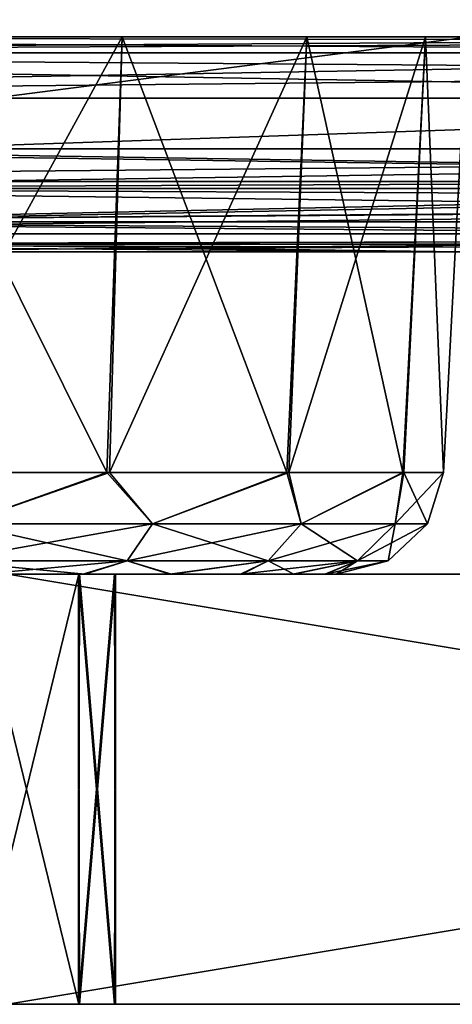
# Model space of a CAD drawing. Header units: millimetres. Extents: x -168 to 168, y -6 to 84.
# Tile 217 of 256: x 114.05 to 116.07, y -5.5 to -0.92. Entities that reach past the tile are written whole.
import ezdxf

# ---------------------------------------------------------------- set-up
doc = ezdxf.new("R2010")
doc.units = ezdxf.units.MM
doc.header["$LTSCALE"] = 65.185185
for name, color, linetype in [('1', 7, 'CONTINUOUS'), ('147', 7, 'CONTINUOUS'), ('148', 7, 'CONTINUOUS'), ('149', 7, 'CONTINUOUS'), ('150', 7, 'CONTINUOUS'), ('151', 7, 'CONTINUOUS'), ('152', 7, 'CONTINUOUS'), ('153', 7, 'CONTINUOUS'), ('154', 7, 'CONTINUOUS'), ('155', 7, 'CONTINUOUS'), ('156', 7, 'CONTINUOUS'), ('2', 7, 'CONTINUOUS'), ('21', 7, 'CONTINUOUS'), ('242', 7, 'CONTINUOUS'), ('249', 7, 'CONTINUOUS'), ('251', 7, 'CONTINUOUS'), ('256', 7, 'CONTINUOUS'), ('258', 7, 'CONTINUOUS'), ('260', 7, 'CONTINUOUS'), ('28', 7, 'CONTINUOUS'), ('29', 7, 'CONTINUOUS'), ('37', 7, 'CONTINUOUS'), ('68', 7, 'CONTINUOUS'), ('76', 7, 'CONTINUOUS'), ('77', 7, 'CONTINUOUS'), ('82', 7, 'CONTINUOUS')]:
    doc.layers.add(name, color=color, linetype=linetype)

msp = doc.modelspace()

# ---------------------------------------------------------------- linework, layer by layer
at = {"layer": '1', "linetype": 'CONTINUOUS'}
for points in [[(103.7254, -2, 47.7407), (112.7783, -2, 47.8145), (116.1055, -2, 49.334), (103.7254, -2, 47.7407)], [(116.1055, -2, 49.334), (111.5322, -2, 49.334), (103.7254, -2, 47.7407), (116.1055, -2, 49.334)], [(116.1055, -2, -47.8432), (103.7254, -2, -49.334), (111.3101, -2, -49.334), (116.1055, -2, -47.8432)], [(103.7254, -2, -49.334), (116.1055, -2, -47.8432), (112.7783, -2, -47.8145), (103.7254, -2, -49.334)], [(116.1055, -2, -49.334), (116.1055, -2, -47.8432), (111.3101, -2, -49.334), (116.1055, -2, -49.334)], [(116.1055, -2, 47.8432), (116.1055, -2, 49.334), (112.7783, -2, 47.8145), (116.1055, -2, 47.8432)]]:
    msp.add_3dface(points, dxfattribs=at)
at = {"layer": '147', "linetype": 'CONTINUOUS'}
for points in [[(108.9745, -3.5, 37.5066), (108.9745, -3.5, 37.5), (115.4757, -3.5, 38.069), (108.9745, -3.5, 37.5066)], [(115.4757, -3.5, 38.069), (108.9745, -3.5, 37.5), (115.5255, -3.5, 37.5), (115.4757, -3.5, 38.069)], [(108.9745, -3.5, 37.5132), (108.9745, -3.5, 37.5066), (115.4757, -3.5, 38.069), (108.9745, -3.5, 37.5132)], [(109.0265, -3.5, 38.0813), (108.9745, -3.5, 37.5132), (115.4757, -3.5, 38.069), (109.0265, -3.5, 38.0813)], [(108.9745, -3.5, 37.5), (109.0243, -3.5, 36.931), (115.5255, -3.5, 37.5), (108.9745, -3.5, 37.5)], [(115.5255, -3.5, 37.5), (109.0243, -3.5, 36.931), (115.5255, -3.5, 37.4934), (115.5255, -3.5, 37.5)], [(109.0243, -3.5, 36.931), (115.5255, -3.5, 37.4868), (115.5255, -3.5, 37.4934), (109.0243, -3.5, 36.931)], [(115.4735, -3.5, 36.9187), (115.5255, -3.5, 37.4868), (109.0243, -3.5, 36.931), (115.4735, -3.5, 36.9187)], [(109.1717, -3.5, 36.3804), (115.4735, -3.5, 36.9187), (109.0243, -3.5, 36.931), (109.1717, -3.5, 36.3804)], [(109.1761, -3.5, 38.6313), (109.0265, -3.5, 38.0813), (115.3283, -3.5, 38.6196), (109.1761, -3.5, 38.6313)], [(115.3283, -3.5, 38.6196), (109.0265, -3.5, 38.0813), (115.4757, -3.5, 38.069), (115.3283, -3.5, 38.6196)], [(115.3239, -3.5, 36.3687), (115.4735, -3.5, 36.9187), (109.1717, -3.5, 36.3804), (115.3239, -3.5, 36.3687)], [(109.4127, -3.5, 35.8633), (115.3239, -3.5, 36.3687), (109.1717, -3.5, 36.3804), (109.4127, -3.5, 35.8633)], [(109.4191, -3.5, 39.1477), (109.1761, -3.5, 38.6313), (115.0873, -3.5, 39.1367), (109.4191, -3.5, 39.1477)], [(115.0873, -3.5, 39.1367), (109.1761, -3.5, 38.6313), (115.3283, -3.5, 38.6196), (115.0873, -3.5, 39.1367)], [(115.0809, -3.5, 35.8523), (115.3239, -3.5, 36.3687), (109.4127, -3.5, 35.8633), (115.0809, -3.5, 35.8523)], [(109.7398, -3.5, 35.3957), (115.0809, -3.5, 35.8523), (109.4127, -3.5, 35.8633), (109.7398, -3.5, 35.3957)], [(114.7602, -3.5, 39.6043), (109.4191, -3.5, 39.1477), (115.0873, -3.5, 39.1367), (114.7602, -3.5, 39.6043)], [(109.7479, -3.5, 39.6139), (109.4191, -3.5, 39.1477), (114.7602, -3.5, 39.6043), (109.7479, -3.5, 39.6139)], [(110.1428, -3.5, 34.9923), (114.7521, -3.5, 35.3861), (109.7398, -3.5, 35.3957), (110.1428, -3.5, 34.9923)], [(114.7521, -3.5, 35.3861), (115.0809, -3.5, 35.8523), (109.7398, -3.5, 35.3957), (114.7521, -3.5, 35.3861)], [(114.3572, -3.5, 40.0077), (109.7479, -3.5, 39.6139), (114.7602, -3.5, 39.6043), (114.3572, -3.5, 40.0077)], [(110.1522, -3.5, 40.0156), (109.7479, -3.5, 39.6139), (114.3572, -3.5, 40.0077), (110.1522, -3.5, 40.0156)], [(114.3478, -3.5, 34.9844), (114.7521, -3.5, 35.3861), (110.1428, -3.5, 34.9923), (114.3478, -3.5, 34.9844)], [(110.6093, -3.5, 34.665), (114.3478, -3.5, 34.9844), (110.1428, -3.5, 34.9923), (110.6093, -3.5, 34.665)], [(113.8907, -3.5, 40.335), (110.1522, -3.5, 40.0156), (114.3572, -3.5, 40.0077), (113.8907, -3.5, 40.335)], [(113.8797, -3.5, 34.6587), (114.3478, -3.5, 34.9844), (110.6093, -3.5, 34.665), (113.8797, -3.5, 34.6587)]]:
    msp.add_3dface(points, dxfattribs=at)
at = {"layer": '148', "linetype": 'CONTINUOUS'}
for points in [[(114.4602, -3.0262, 34.4398), (113.7868, -3.265, 34.1348), (113.4078, -3.0262, 33.9071), (114.4602, -3.0262, 34.4398)], [(114.6727, -3.265, 34.7041), (113.7868, -3.265, 34.1348), (114.4602, -3.0262, 34.4398), (114.6727, -3.265, 34.7041)], [(115.2967, -3.0262, 35.2714), (114.6727, -3.265, 34.7041), (114.4602, -3.0262, 34.4398), (115.2967, -3.0262, 35.2714)], [(115.3623, -3.265, 35.4999), (114.6727, -3.265, 34.7041), (115.2967, -3.0262, 35.2714), (115.3623, -3.265, 35.4999)], [(115.8358, -3.0262, 36.3205), (115.3623, -3.265, 35.4999), (115.2967, -3.0262, 35.2714), (115.8358, -3.0262, 36.3205)], [(115.7997, -3.265, 36.4577), (115.3623, -3.265, 35.4999), (115.8358, -3.0262, 36.3205), (115.7997, -3.265, 36.4577)], [(115.9495, -3.265, 37.5), (115.7997, -3.265, 36.4577), (116.0248, -3.0262, 37.5), (115.9495, -3.265, 37.5)], [(116.0248, -3.0262, 37.5), (115.7997, -3.265, 36.4577), (116.0248, -3.0262, 37.4924), (116.0248, -3.0262, 37.5)], [(116.0248, -3.0262, 37.4924), (115.7997, -3.265, 36.4577), (116.0248, -3.0262, 37.4848), (116.0248, -3.0262, 37.4924)], [(116.0248, -3.0262, 37.4848), (115.7997, -3.265, 36.4577), (115.8358, -3.0262, 36.3205), (116.0248, -3.0262, 37.4848)], [(114.5536, -3.4374, 34.8415), (113.7113, -3.4374, 34.3002), (114.6727, -3.265, 34.7041), (114.5536, -3.4374, 34.8415)], [(114.6727, -3.265, 34.7041), (113.7113, -3.4374, 34.3002), (113.7868, -3.265, 34.1348), (114.6727, -3.265, 34.7041)], [(115.2093, -3.4374, 35.5982), (114.5536, -3.4374, 34.8415), (115.3623, -3.265, 35.4999), (115.2093, -3.4374, 35.5982)], [(115.3623, -3.265, 35.4999), (114.5536, -3.4374, 34.8415), (114.6727, -3.265, 34.7041), (115.3623, -3.265, 35.4999)], [(115.6252, -3.4374, 36.5089), (115.2093, -3.4374, 35.5982), (115.7997, -3.265, 36.4577), (115.6252, -3.4374, 36.5089)], [(115.7997, -3.265, 36.4577), (115.2093, -3.4374, 35.5982), (115.3623, -3.265, 35.4999), (115.7997, -3.265, 36.4577)], [(115.7677, -3.4374, 37.5), (115.6252, -3.4374, 36.5089), (115.9495, -3.265, 37.5), (115.7677, -3.4374, 37.5)], [(115.9495, -3.265, 37.5), (115.6252, -3.4374, 36.5089), (115.7997, -3.265, 36.4577), (115.9495, -3.265, 37.5)], [(114.5536, -3.4374, 34.8415), (113.8797, -3.5, 34.6587), (113.7113, -3.4374, 34.3002), (114.5536, -3.4374, 34.8415)], [(114.3478, -3.5, 34.9844), (113.8797, -3.5, 34.6587), (114.5536, -3.4374, 34.8415), (114.3478, -3.5, 34.9844)], [(114.7521, -3.5, 35.3861), (114.3478, -3.5, 34.9844), (114.5536, -3.4374, 34.8415), (114.7521, -3.5, 35.3861)], [(115.2093, -3.4374, 35.5982), (114.7521, -3.5, 35.3861), (114.5536, -3.4374, 34.8415), (115.2093, -3.4374, 35.5982)], [(115.0809, -3.5, 35.8523), (114.7521, -3.5, 35.3861), (115.2093, -3.4374, 35.5982), (115.0809, -3.5, 35.8523)], [(115.6252, -3.4374, 36.5089), (115.0809, -3.5, 35.8523), (115.2093, -3.4374, 35.5982), (115.6252, -3.4374, 36.5089)], [(115.3239, -3.5, 36.3687), (115.0809, -3.5, 35.8523), (115.6252, -3.4374, 36.5089), (115.3239, -3.5, 36.3687)], [(115.4735, -3.5, 36.9187), (115.3239, -3.5, 36.3687), (115.6252, -3.4374, 36.5089), (115.4735, -3.5, 36.9187)], [(115.7677, -3.4374, 37.5), (115.4735, -3.5, 36.9187), (115.6252, -3.4374, 36.5089), (115.7677, -3.4374, 37.5)], [(115.5255, -3.5, 37.4868), (115.4735, -3.5, 36.9187), (115.7677, -3.4374, 37.5), (115.5255, -3.5, 37.4868)], [(115.5255, -3.5, 37.5), (115.5255, -3.5, 37.4934), (115.7677, -3.4374, 37.5), (115.5255, -3.5, 37.5)], [(115.5255, -3.5, 37.4934), (115.5255, -3.5, 37.4868), (115.7677, -3.4374, 37.5), (115.5255, -3.5, 37.4934)]]:
    msp.add_3dface(points, dxfattribs=at)
at = {"layer": '149', "linetype": 'CONTINUOUS'}
for points in [[(113.4223, -3.0262, 41.0882), (113.7868, -3.265, 40.8652), (114.4725, -3.0262, 40.5512), (113.4223, -3.0262, 41.0882)], [(113.7868, -3.265, 40.8652), (114.6727, -3.265, 40.2959), (114.4725, -3.0262, 40.5512), (113.7868, -3.265, 40.8652)], [(114.4725, -3.0262, 40.5512), (114.6727, -3.265, 40.2959), (115.3057, -3.0262, 39.7163), (114.4725, -3.0262, 40.5512)], [(114.6727, -3.265, 40.2959), (115.3623, -3.265, 39.5001), (115.3057, -3.0262, 39.7163), (114.6727, -3.265, 40.2959)], [(115.3057, -3.0262, 39.7163), (115.3623, -3.265, 39.5001), (115.8405, -3.0262, 38.665), (115.3057, -3.0262, 39.7163)], [(115.3623, -3.265, 39.5001), (115.7997, -3.265, 38.5423), (115.8405, -3.0262, 38.665), (115.3623, -3.265, 39.5001)], [(115.7997, -3.265, 38.5423), (115.9495, -3.265, 37.5), (115.8405, -3.0262, 38.665), (115.7997, -3.265, 38.5423)], [(115.9495, -3.265, 37.5), (116.0248, -3.0262, 37.5), (115.8405, -3.0262, 38.665), (115.9495, -3.265, 37.5)], [(113.7113, -3.4374, 40.6998), (114.5536, -3.4374, 40.1585), (113.7868, -3.265, 40.8652), (113.7113, -3.4374, 40.6998)], [(113.7868, -3.265, 40.8652), (114.5536, -3.4374, 40.1585), (114.6727, -3.265, 40.2959), (113.7868, -3.265, 40.8652)], [(114.5536, -3.4374, 40.1585), (115.2093, -3.4374, 39.4018), (114.6727, -3.265, 40.2959), (114.5536, -3.4374, 40.1585)], [(114.6727, -3.265, 40.2959), (115.2093, -3.4374, 39.4018), (115.3623, -3.265, 39.5001), (114.6727, -3.265, 40.2959)], [(115.2093, -3.4374, 39.4018), (115.6252, -3.4374, 38.4911), (115.3623, -3.265, 39.5001), (115.2093, -3.4374, 39.4018)], [(115.3623, -3.265, 39.5001), (115.6252, -3.4374, 38.4911), (115.7997, -3.265, 38.5423), (115.3623, -3.265, 39.5001)], [(115.6252, -3.4374, 38.4911), (115.7677, -3.4374, 37.5), (115.7997, -3.265, 38.5423), (115.6252, -3.4374, 38.4911)], [(115.7677, -3.4374, 37.5), (115.9495, -3.265, 37.5), (115.7997, -3.265, 38.5423), (115.7677, -3.4374, 37.5)], [(113.8907, -3.5, 40.335), (114.3572, -3.5, 40.0077), (113.7113, -3.4374, 40.6998), (113.8907, -3.5, 40.335)], [(113.7113, -3.4374, 40.6998), (114.3572, -3.5, 40.0077), (114.5536, -3.4374, 40.1585), (113.7113, -3.4374, 40.6998)], [(114.3572, -3.5, 40.0077), (114.7602, -3.5, 39.6043), (114.5536, -3.4374, 40.1585), (114.3572, -3.5, 40.0077)], [(114.5536, -3.4374, 40.1585), (114.7602, -3.5, 39.6043), (115.2093, -3.4374, 39.4018), (114.5536, -3.4374, 40.1585)], [(114.7602, -3.5, 39.6043), (115.0873, -3.5, 39.1367), (115.2093, -3.4374, 39.4018), (114.7602, -3.5, 39.6043)], [(115.0873, -3.5, 39.1367), (115.3283, -3.5, 38.6196), (115.2093, -3.4374, 39.4018), (115.0873, -3.5, 39.1367)], [(115.2093, -3.4374, 39.4018), (115.3283, -3.5, 38.6196), (115.6252, -3.4374, 38.4911), (115.2093, -3.4374, 39.4018)], [(115.3283, -3.5, 38.6196), (115.4757, -3.5, 38.069), (115.6252, -3.4374, 38.4911), (115.3283, -3.5, 38.6196)], [(115.4757, -3.5, 38.069), (115.5255, -3.5, 37.5), (115.6252, -3.4374, 38.4911), (115.4757, -3.5, 38.069)], [(115.5255, -3.5, 37.5), (115.7677, -3.4374, 37.5), (115.6252, -3.4374, 38.4911), (115.5255, -3.5, 37.5)]]:
    msp.add_3dface(points, dxfattribs=at)
at = {"layer": '150', "linetype": 'CONTINUOUS'}
for points in [[(113.4223, -3.0262, 41.0882), (114.4725, -3.0262, 40.5512), (114.5312, -1, 40.6398), (113.4223, -3.0262, 41.0882)], [(113.4493, -1, 41.1911), (113.4223, -3.0262, 41.0882), (114.5312, -1, 40.6398), (113.4493, -1, 41.1911)], [(114.4725, -3.0262, 40.5512), (115.3057, -3.0262, 39.7163), (115.3898, -1, 39.7812), (114.4725, -3.0262, 40.5512)], [(114.5312, -1, 40.6398), (114.4725, -3.0262, 40.5512), (115.3898, -1, 39.7812), (114.5312, -1, 40.6398)], [(115.3057, -3.0262, 39.7163), (115.8405, -3.0262, 38.665), (115.9411, -1, 38.6993), (115.3057, -3.0262, 39.7163)], [(115.3898, -1, 39.7812), (115.3057, -3.0262, 39.7163), (115.9411, -1, 38.6993), (115.3898, -1, 39.7812)], [(115.8405, -3.0262, 38.665), (116.0248, -3.0262, 37.5), (115.9411, -1, 38.6993), (115.8405, -3.0262, 38.665)], [(115.9411, -1, 38.6993), (116.0248, -3.0262, 37.5), (116.131, -1, 37.5), (115.9411, -1, 38.6993)]]:
    msp.add_3dface(points, dxfattribs=at)
at = {"layer": '151', "linetype": 'CONTINUOUS'}
for points in [[(114.4602, -3.0262, 34.4398), (113.4078, -3.0262, 33.9071), (113.4493, -1, 33.8089), (114.4602, -3.0262, 34.4398)], [(114.5312, -1, 34.3602), (114.4602, -3.0262, 34.4398), (113.4493, -1, 33.8089), (114.5312, -1, 34.3602)], [(115.2967, -3.0262, 35.2714), (114.4602, -3.0262, 34.4398), (114.5312, -1, 34.3602), (115.2967, -3.0262, 35.2714)], [(115.3898, -1, 35.2188), (115.2967, -3.0262, 35.2714), (114.5312, -1, 34.3602), (115.3898, -1, 35.2188)], [(115.8358, -3.0262, 36.3205), (115.2967, -3.0262, 35.2714), (115.3898, -1, 35.2188), (115.8358, -3.0262, 36.3205)], [(115.9411, -1, 36.3007), (115.8358, -3.0262, 36.3205), (115.3898, -1, 35.2188), (115.9411, -1, 36.3007)], [(116.0248, -3.0262, 37.4848), (115.8358, -3.0262, 36.3205), (115.9411, -1, 36.3007), (116.0248, -3.0262, 37.4848)], [(116.131, -1, 37.5), (116.0248, -3.0262, 37.4848), (115.9411, -1, 36.3007), (116.131, -1, 37.5)], [(116.0248, -3.0262, 37.4924), (116.0248, -3.0262, 37.4848), (116.131, -1, 37.5), (116.0248, -3.0262, 37.4924)], [(116.0248, -3.0262, 37.5), (116.0248, -3.0262, 37.4924), (116.131, -1, 37.5), (116.0248, -3.0262, 37.5)]]:
    msp.add_3dface(points, dxfattribs=at)
at = {"layer": '152', "linetype": 'CONTINUOUS'}
for points in [[(109.0243, -3.5, -38.069), (115.5255, -3.5, -37.5), (108.9745, -3.5, -37.5), (109.0243, -3.5, -38.069)], [(108.9745, -3.5, -37.5), (115.4757, -3.5, -36.931), (108.9745, -3.5, -37.4934), (108.9745, -3.5, -37.5)], [(115.5255, -3.5, -37.5), (115.4757, -3.5, -36.931), (108.9745, -3.5, -37.5), (115.5255, -3.5, -37.5)], [(115.4757, -3.5, -36.931), (108.9745, -3.5, -37.4868), (108.9745, -3.5, -37.4934), (115.4757, -3.5, -36.931)], [(109.0265, -3.5, -36.9187), (108.9745, -3.5, -37.4868), (115.4757, -3.5, -36.931), (109.0265, -3.5, -36.9187)], [(115.5255, -3.5, -37.5066), (115.5255, -3.5, -37.5), (109.0243, -3.5, -38.069), (115.5255, -3.5, -37.5066)], [(115.5255, -3.5, -37.5132), (115.5255, -3.5, -37.5066), (109.0243, -3.5, -38.069), (115.5255, -3.5, -37.5132)], [(115.4735, -3.5, -38.0813), (115.5255, -3.5, -37.5132), (109.0243, -3.5, -38.069), (115.4735, -3.5, -38.0813)], [(109.1717, -3.5, -38.6196), (115.4735, -3.5, -38.0813), (109.0243, -3.5, -38.069), (109.1717, -3.5, -38.6196)], [(109.1761, -3.5, -36.3687), (109.0265, -3.5, -36.9187), (115.3283, -3.5, -36.3804), (109.1761, -3.5, -36.3687)], [(115.3283, -3.5, -36.3804), (109.0265, -3.5, -36.9187), (115.4757, -3.5, -36.931), (115.3283, -3.5, -36.3804)], [(115.3239, -3.5, -38.6313), (115.4735, -3.5, -38.0813), (109.1717, -3.5, -38.6196), (115.3239, -3.5, -38.6313)], [(109.4127, -3.5, -39.1367), (115.3239, -3.5, -38.6313), (109.1717, -3.5, -38.6196), (109.4127, -3.5, -39.1367)], [(115.0873, -3.5, -35.8633), (109.1761, -3.5, -36.3687), (115.3283, -3.5, -36.3804), (115.0873, -3.5, -35.8633)], [(109.4191, -3.5, -35.8523), (109.1761, -3.5, -36.3687), (115.0873, -3.5, -35.8633), (109.4191, -3.5, -35.8523)], [(115.0809, -3.5, -39.1477), (115.3239, -3.5, -38.6313), (109.4127, -3.5, -39.1367), (115.0809, -3.5, -39.1477)], [(109.7398, -3.5, -39.6043), (115.0809, -3.5, -39.1477), (109.4127, -3.5, -39.1367), (109.7398, -3.5, -39.6043)], [(109.7479, -3.5, -35.3861), (109.4191, -3.5, -35.8523), (114.7602, -3.5, -35.3957), (109.7479, -3.5, -35.3861)], [(114.7602, -3.5, -35.3957), (109.4191, -3.5, -35.8523), (115.0873, -3.5, -35.8633), (114.7602, -3.5, -35.3957)], [(110.1428, -3.5, -40.0077), (114.7521, -3.5, -39.6139), (109.7398, -3.5, -39.6043), (110.1428, -3.5, -40.0077)], [(114.7521, -3.5, -39.6139), (115.0809, -3.5, -39.1477), (109.7398, -3.5, -39.6043), (114.7521, -3.5, -39.6139)], [(114.3572, -3.5, -34.9923), (109.7479, -3.5, -35.3861), (114.7602, -3.5, -35.3957), (114.3572, -3.5, -34.9923)], [(110.1522, -3.5, -34.9844), (109.7479, -3.5, -35.3861), (114.3572, -3.5, -34.9923), (110.1522, -3.5, -34.9844)], [(110.6093, -3.5, -40.335), (114.3478, -3.5, -40.0156), (110.1428, -3.5, -40.0077), (110.6093, -3.5, -40.335)], [(114.3478, -3.5, -40.0156), (114.7521, -3.5, -39.6139), (110.1428, -3.5, -40.0077), (114.3478, -3.5, -40.0156)], [(113.8907, -3.5, -34.665), (110.1522, -3.5, -34.9844), (114.3572, -3.5, -34.9923), (113.8907, -3.5, -34.665)], [(113.8797, -3.5, -40.3413), (114.3478, -3.5, -40.0156), (110.6093, -3.5, -40.335), (113.8797, -3.5, -40.3413)]]:
    msp.add_3dface(points, dxfattribs=at)
at = {"layer": '153', "linetype": 'CONTINUOUS'}
for points in [[(113.4223, -3.0262, -33.9118), (113.7868, -3.265, -34.1348), (114.4725, -3.0262, -34.4488), (113.4223, -3.0262, -33.9118)], [(113.7868, -3.265, -34.1348), (114.6727, -3.265, -34.7041), (114.4725, -3.0262, -34.4488), (113.7868, -3.265, -34.1348)], [(114.4725, -3.0262, -34.4488), (114.6727, -3.265, -34.7041), (115.3057, -3.0262, -35.2837), (114.4725, -3.0262, -34.4488)], [(114.6727, -3.265, -34.7041), (115.3623, -3.265, -35.4999), (115.3057, -3.0262, -35.2837), (114.6727, -3.265, -34.7041)], [(115.3057, -3.0262, -35.2837), (115.3623, -3.265, -35.4999), (115.8405, -3.0262, -36.335), (115.3057, -3.0262, -35.2837)], [(115.3623, -3.265, -35.4999), (115.7997, -3.265, -36.4577), (115.8405, -3.0262, -36.335), (115.3623, -3.265, -35.4999)], [(115.7997, -3.265, -36.4577), (115.9495, -3.265, -37.5), (115.8405, -3.0262, -36.335), (115.7997, -3.265, -36.4577)], [(115.8405, -3.0262, -36.335), (115.9495, -3.265, -37.5), (116.0248, -3.0262, -37.5), (115.8405, -3.0262, -36.335)], [(113.7113, -3.4374, -34.3002), (114.5536, -3.4374, -34.8415), (113.7868, -3.265, -34.1348), (113.7113, -3.4374, -34.3002)], [(113.7868, -3.265, -34.1348), (114.5536, -3.4374, -34.8415), (114.6727, -3.265, -34.7041), (113.7868, -3.265, -34.1348)], [(114.5536, -3.4374, -34.8415), (115.2093, -3.4374, -35.5982), (114.6727, -3.265, -34.7041), (114.5536, -3.4374, -34.8415)], [(114.6727, -3.265, -34.7041), (115.2093, -3.4374, -35.5982), (115.3623, -3.265, -35.4999), (114.6727, -3.265, -34.7041)], [(115.2093, -3.4374, -35.5982), (115.6252, -3.4374, -36.5089), (115.3623, -3.265, -35.4999), (115.2093, -3.4374, -35.5982)], [(115.3623, -3.265, -35.4999), (115.6252, -3.4374, -36.5089), (115.7997, -3.265, -36.4577), (115.3623, -3.265, -35.4999)], [(115.6252, -3.4374, -36.5089), (115.7677, -3.4374, -37.5), (115.7997, -3.265, -36.4577), (115.6252, -3.4374, -36.5089)], [(115.7997, -3.265, -36.4577), (115.7677, -3.4374, -37.5), (115.9495, -3.265, -37.5), (115.7997, -3.265, -36.4577)], [(113.8907, -3.5, -34.665), (114.3572, -3.5, -34.9923), (113.7113, -3.4374, -34.3002), (113.8907, -3.5, -34.665)], [(113.7113, -3.4374, -34.3002), (114.3572, -3.5, -34.9923), (114.5536, -3.4374, -34.8415), (113.7113, -3.4374, -34.3002)], [(114.3572, -3.5, -34.9923), (114.7602, -3.5, -35.3957), (114.5536, -3.4374, -34.8415), (114.3572, -3.5, -34.9923)], [(114.5536, -3.4374, -34.8415), (114.7602, -3.5, -35.3957), (115.2093, -3.4374, -35.5982), (114.5536, -3.4374, -34.8415)], [(114.7602, -3.5, -35.3957), (115.0873, -3.5, -35.8633), (115.2093, -3.4374, -35.5982), (114.7602, -3.5, -35.3957)], [(115.0873, -3.5, -35.8633), (115.3283, -3.5, -36.3804), (115.2093, -3.4374, -35.5982), (115.0873, -3.5, -35.8633)], [(115.2093, -3.4374, -35.5982), (115.3283, -3.5, -36.3804), (115.6252, -3.4374, -36.5089), (115.2093, -3.4374, -35.5982)], [(115.3283, -3.5, -36.3804), (115.4757, -3.5, -36.931), (115.6252, -3.4374, -36.5089), (115.3283, -3.5, -36.3804)], [(115.4757, -3.5, -36.931), (115.5255, -3.5, -37.5), (115.6252, -3.4374, -36.5089), (115.4757, -3.5, -36.931)], [(115.6252, -3.4374, -36.5089), (115.5255, -3.5, -37.5), (115.7677, -3.4374, -37.5), (115.6252, -3.4374, -36.5089)]]:
    msp.add_3dface(points, dxfattribs=at)
at = {"layer": '154', "linetype": 'CONTINUOUS'}
for points in [[(114.4602, -3.0262, -40.5602), (113.7868, -3.265, -40.8652), (113.4078, -3.0262, -41.0929), (114.4602, -3.0262, -40.5602)], [(114.6727, -3.265, -40.2959), (113.7868, -3.265, -40.8652), (114.4602, -3.0262, -40.5602), (114.6727, -3.265, -40.2959)], [(115.2967, -3.0262, -39.7286), (114.6727, -3.265, -40.2959), (114.4602, -3.0262, -40.5602), (115.2967, -3.0262, -39.7286)], [(115.3623, -3.265, -39.5001), (114.6727, -3.265, -40.2959), (115.2967, -3.0262, -39.7286), (115.3623, -3.265, -39.5001)], [(115.8358, -3.0262, -38.6795), (115.3623, -3.265, -39.5001), (115.2967, -3.0262, -39.7286), (115.8358, -3.0262, -38.6795)], [(115.7997, -3.265, -38.5423), (115.3623, -3.265, -39.5001), (115.8358, -3.0262, -38.6795), (115.7997, -3.265, -38.5423)], [(116.0248, -3.0262, -37.5), (115.7997, -3.265, -38.5423), (116.0248, -3.0262, -37.5076), (116.0248, -3.0262, -37.5)], [(116.0248, -3.0262, -37.5152), (115.7997, -3.265, -38.5423), (115.8358, -3.0262, -38.6795), (116.0248, -3.0262, -37.5152)], [(116.0248, -3.0262, -37.5076), (115.7997, -3.265, -38.5423), (116.0248, -3.0262, -37.5152), (116.0248, -3.0262, -37.5076)], [(116.0248, -3.0262, -37.5), (115.9495, -3.265, -37.5), (115.7997, -3.265, -38.5423), (116.0248, -3.0262, -37.5)], [(114.6727, -3.265, -40.2959), (113.7113, -3.4374, -40.6998), (113.7868, -3.265, -40.8652), (114.6727, -3.265, -40.2959)], [(114.5536, -3.4374, -40.1585), (113.7113, -3.4374, -40.6998), (114.6727, -3.265, -40.2959), (114.5536, -3.4374, -40.1585)], [(115.3623, -3.265, -39.5001), (114.5536, -3.4374, -40.1585), (114.6727, -3.265, -40.2959), (115.3623, -3.265, -39.5001)], [(115.2093, -3.4374, -39.4018), (114.5536, -3.4374, -40.1585), (115.3623, -3.265, -39.5001), (115.2093, -3.4374, -39.4018)], [(115.6252, -3.4374, -38.4911), (115.2093, -3.4374, -39.4018), (115.7997, -3.265, -38.5423), (115.6252, -3.4374, -38.4911)], [(115.7997, -3.265, -38.5423), (115.2093, -3.4374, -39.4018), (115.3623, -3.265, -39.5001), (115.7997, -3.265, -38.5423)], [(115.9495, -3.265, -37.5), (115.6252, -3.4374, -38.4911), (115.7997, -3.265, -38.5423), (115.9495, -3.265, -37.5)], [(115.9495, -3.265, -37.5), (115.7677, -3.4374, -37.5), (115.6252, -3.4374, -38.4911), (115.9495, -3.265, -37.5)], [(114.5536, -3.4374, -40.1585), (113.8797, -3.5, -40.3413), (113.7113, -3.4374, -40.6998), (114.5536, -3.4374, -40.1585)], [(114.3478, -3.5, -40.0156), (113.8797, -3.5, -40.3413), (114.5536, -3.4374, -40.1585), (114.3478, -3.5, -40.0156)], [(114.7521, -3.5, -39.6139), (114.3478, -3.5, -40.0156), (114.5536, -3.4374, -40.1585), (114.7521, -3.5, -39.6139)], [(115.2093, -3.4374, -39.4018), (114.7521, -3.5, -39.6139), (114.5536, -3.4374, -40.1585), (115.2093, -3.4374, -39.4018)], [(115.0809, -3.5, -39.1477), (114.7521, -3.5, -39.6139), (115.2093, -3.4374, -39.4018), (115.0809, -3.5, -39.1477)], [(115.6252, -3.4374, -38.4911), (115.0809, -3.5, -39.1477), (115.2093, -3.4374, -39.4018), (115.6252, -3.4374, -38.4911)], [(115.3239, -3.5, -38.6313), (115.0809, -3.5, -39.1477), (115.6252, -3.4374, -38.4911), (115.3239, -3.5, -38.6313)], [(115.4735, -3.5, -38.0813), (115.3239, -3.5, -38.6313), (115.6252, -3.4374, -38.4911), (115.4735, -3.5, -38.0813)], [(115.7677, -3.4374, -37.5), (115.4735, -3.5, -38.0813), (115.6252, -3.4374, -38.4911), (115.7677, -3.4374, -37.5)], [(115.5255, -3.5, -37.5132), (115.4735, -3.5, -38.0813), (115.7677, -3.4374, -37.5), (115.5255, -3.5, -37.5132)], [(115.5255, -3.5, -37.5066), (115.5255, -3.5, -37.5132), (115.7677, -3.4374, -37.5), (115.5255, -3.5, -37.5066)], [(115.5255, -3.5, -37.5), (115.5255, -3.5, -37.5066), (115.7677, -3.4374, -37.5), (115.5255, -3.5, -37.5)]]:
    msp.add_3dface(points, dxfattribs=at)
at = {"layer": '155', "linetype": 'CONTINUOUS'}
for points in [[(114.4602, -3.0262, -40.5602), (113.4078, -3.0262, -41.0929), (113.4493, -1, -41.1911), (114.4602, -3.0262, -40.5602)], [(114.5312, -1, -40.6398), (114.4602, -3.0262, -40.5602), (113.4493, -1, -41.1911), (114.5312, -1, -40.6398)], [(115.2967, -3.0262, -39.7286), (114.4602, -3.0262, -40.5602), (114.5312, -1, -40.6398), (115.2967, -3.0262, -39.7286)], [(115.3898, -1, -39.7812), (115.2967, -3.0262, -39.7286), (114.5312, -1, -40.6398), (115.3898, -1, -39.7812)], [(115.8358, -3.0262, -38.6795), (115.2967, -3.0262, -39.7286), (115.3898, -1, -39.7812), (115.8358, -3.0262, -38.6795)], [(115.9411, -1, -38.6993), (115.8358, -3.0262, -38.6795), (115.3898, -1, -39.7812), (115.9411, -1, -38.6993)], [(116.0248, -3.0262, -37.5152), (115.8358, -3.0262, -38.6795), (115.9411, -1, -38.6993), (116.0248, -3.0262, -37.5152)], [(116.131, -1, -37.5), (116.0248, -3.0262, -37.5152), (115.9411, -1, -38.6993), (116.131, -1, -37.5)], [(116.0248, -3.0262, -37.5076), (116.0248, -3.0262, -37.5152), (116.131, -1, -37.5), (116.0248, -3.0262, -37.5076)], [(116.0248, -3.0262, -37.5), (116.0248, -3.0262, -37.5076), (116.131, -1, -37.5), (116.0248, -3.0262, -37.5)]]:
    msp.add_3dface(points, dxfattribs=at)
at = {"layer": '156', "linetype": 'CONTINUOUS'}
for points in [[(113.4493, -1, -33.8089), (113.4223, -3.0262, -33.9118), (114.5312, -1, -34.3602), (113.4493, -1, -33.8089)], [(113.4223, -3.0262, -33.9118), (114.4725, -3.0262, -34.4488), (114.5312, -1, -34.3602), (113.4223, -3.0262, -33.9118)], [(114.5312, -1, -34.3602), (114.4725, -3.0262, -34.4488), (115.3898, -1, -35.2188), (114.5312, -1, -34.3602)], [(114.4725, -3.0262, -34.4488), (115.3057, -3.0262, -35.2837), (115.3898, -1, -35.2188), (114.4725, -3.0262, -34.4488)], [(115.3898, -1, -35.2188), (115.3057, -3.0262, -35.2837), (115.9411, -1, -36.3007), (115.3898, -1, -35.2188)], [(115.3057, -3.0262, -35.2837), (115.8405, -3.0262, -36.335), (115.9411, -1, -36.3007), (115.3057, -3.0262, -35.2837)], [(115.8405, -3.0262, -36.335), (116.0248, -3.0262, -37.5), (115.9411, -1, -36.3007), (115.8405, -3.0262, -36.335)], [(116.0248, -3.0262, -37.5), (116.131, -1, -37.5), (115.9411, -1, -36.3007), (116.0248, -3.0262, -37.5)]]:
    msp.add_3dface(points, dxfattribs=at)
at = {"layer": '2', "linetype": 'CONTINUOUS'}
for points in [[(123.9, -1.5218, 49.8336), (111.5322, -1.7064, 49.7895), (123.9, -1.6513, 49.8106), (123.9, -1.5218, 49.8336)], [(112.1, -1.5218, 49.8336), (111.5322, -1.7064, 49.7895), (123.9, -1.5218, 49.8336), (112.1, -1.5218, 49.8336)], [(123.9, -1.6513, 49.8106), (111.5322, -1.7064, 49.7895), (123.9, -1.7623, 49.7597), (123.9, -1.6513, 49.8106)], [(111.5322, -1.7064, 49.7895), (111.5322, -1.8612, 49.6798), (123.9, -1.7623, 49.7597), (111.5322, -1.7064, 49.7895)], [(123.9, -1.7623, 49.7597), (111.5322, -1.8612, 49.6798), (123.9, -1.768, 49.7561), (123.9, -1.7623, 49.7597)], [(123.9, -1.768, 49.7561), (111.5322, -1.8612, 49.6798), (123.9, -1.9366, 49.5777), (123.9, -1.768, 49.7561)], [(111.5322, -1.8612, 49.6798), (111.5322, -1.964, 49.5203), (123.9, -1.9366, 49.5777), (111.5322, -1.8612, 49.6798)], [(123.9, -1.9366, 49.5777), (111.5322, -1.964, 49.5203), (123.9, -1.9388, 49.5737), (123.9, -1.9366, 49.5777)], [(111.5322, -1.964, 49.5203), (111.5322, -2, 49.334), (123.9, -1.9388, 49.5737), (111.5322, -1.964, 49.5203)], [(111.5322, -2, 49.334), (116.1055, -2, 49.334), (123.9, -1.9388, 49.5737), (111.5322, -2, 49.334)]]:
    msp.add_3dface(points, dxfattribs=at)
at = {"layer": '21', "linetype": 'CONTINUOUS'}
for points in [[(120.3952, -1.2857, 46.1317), (109.028, -1.6735, 46.5479), (108.356, -1.2857, 46.028), (120.3952, -1.2857, 46.1317)], [(120.8746, -1.5604, 46.4698), (109.028, -1.6735, 46.5479), (120.3952, -1.2857, 46.1317), (120.8746, -1.5604, 46.4698)], [(121.1336, -1.6733, 46.6525), (109.028, -1.6735, 46.5479), (120.8746, -1.5604, 46.4698), (121.1336, -1.6733, 46.6525)], [(121.1336, -1.6733, 46.6525), (109.7966, -1.9172, 47.1513), (109.028, -1.6735, 46.5479), (121.1336, -1.6733, 46.6525)], [(121.1874, -1.6942, 46.6904), (109.7966, -1.9172, 47.1513), (121.1336, -1.6733, 46.6525), (121.1874, -1.6942, 46.6904)], [(121.4677, -1.79, 46.8881), (109.7966, -1.9172, 47.1513), (121.1874, -1.6942, 46.6904), (121.4677, -1.79, 46.8881)], [(121.9919, -1.9172, 47.2577), (109.7966, -1.9172, 47.1513), (121.4677, -1.79, 46.8881), (121.9919, -1.9172, 47.2577)], [(121.9919, -1.9172, 47.2577), (112.7783, -2, 47.8145), (109.7966, -1.9172, 47.1513), (121.9919, -1.9172, 47.2577)], [(116.1055, -2, 47.8432), (112.7783, -2, 47.8145), (121.9919, -1.9172, 47.2577), (116.1055, -2, 47.8432)]]:
    msp.add_3dface(points, dxfattribs=at)
at = {"layer": '242', "linetype": 'CONTINUOUS'}
for points in [[(126, -3.5, 50), (114, -3.5, 50), (126, -5.5, 50), (126, -3.5, 50)], [(126, -5.5, 50), (114, -3.5, 50), (114, -5.5, 50), (126, -5.5, 50)]]:
    msp.add_3dface(points, dxfattribs=at)
at = {"layer": '249', "linetype": 'CONTINUOUS'}
for points in [[(108.3048, -5.5, -12.8749), (114, -5.5, -25.2521), (118.6757, -5.5, -12.872), (108.3048, -5.5, -12.8749)], [(108.3048, -5.5, -12.8749), (118.6757, -5.5, -12.872), (108.6374, -5.5, -12.4688), (108.3048, -5.5, -12.8749)], [(108.6374, -5.5, -12.4688), (118.6757, -5.5, -12.872), (111.0199, -5.5, -8.6766), (108.6374, -5.5, -12.4688)], [(109.0811, -5.5, 11.891), (111.0206, -5.5, 8.6752), (119.2517, -5.5, 11.8883), (109.0811, -5.5, 11.891)], [(109.0811, -5.5, 11.891), (119.2517, -5.5, 11.8883), (114, -5.5, 24.2684), (109.0811, -5.5, 11.891)], [(111.0199, -5.5, -8.6766), (118.6757, -5.5, -12.872), (112.4985, -5.5, -4.4506), (111.0199, -5.5, -8.6766)], [(111.0206, -5.5, 8.6752), (112.4983, -5.5, 4.4513), (119.2517, -5.5, 11.8883), (111.0206, -5.5, 8.6752)], [(112.4983, -5.5, 4.4513), (113, -5.5, 0.0021), (119.2517, -5.5, 11.8883), (112.4983, -5.5, 4.4513)], [(112.4985, -5.5, -4.4506), (118.6757, -5.5, -12.872), (112.9939, -5.5, -0.492), (112.4985, -5.5, -4.4506)], [(112.9939, -5.5, -0.492), (118.6757, -5.5, -12.872), (125.2962, -5.5, -0.4918), (112.9939, -5.5, -0.492)], [(112.9939, -5.5, -0.492), (125.2962, -5.5, -0.4918), (113, -5.5, 0.0021), (112.9939, -5.5, -0.492)], [(113, -5.5, 0.0021), (125.2962, -5.5, -0.4918), (119.2517, -5.5, 11.8883), (113, -5.5, 0.0021)], [(113.8409, -5.5, -39.0911), (114, -5.5, -50), (114.3292, -5.5, -38.36), (113.8409, -5.5, -39.0911)], [(113.8409, -5.5, 35.9089), (114, -5.5, 24.2684), (114.3292, -5.5, 36.64), (113.8409, -5.5, 35.9089)], [(113.8414, -5.5, 39.0905), (114.3287, -5.5, 38.3611), (114, -5.5, 49.0287), (113.8414, -5.5, 39.0905)], [(113.8414, -5.5, -35.9095), (114.3287, -5.5, -36.6389), (114, -5.5, -25.2521), (113.8414, -5.5, -35.9095)], [(114, -5.5, -50), (126, -5.5, -50), (114.3292, -5.5, -38.36), (114, -5.5, -50)], [(114.3287, -5.5, 38.3611), (114.5, -5.5, 37.5004), (114, -5.5, 49.0287), (114.3287, -5.5, 38.3611)], [(114, -5.5, 49.0287), (114.5, -5.5, 37.5004), (126, -5.5, 49.0287), (114, -5.5, 49.0287)], [(114, -5.5, 24.2684), (126, -5.5, 24.2684), (114.3292, -5.5, 36.64), (114, -5.5, 24.2684)], [(114, -5.5, -25.2521), (126, -5.5, -25.2521), (118.6757, -5.5, -12.872), (114, -5.5, -25.2521)], [(114, -5.5, -25.2521), (114.5, -5.5, -37.4996), (126, -5.5, -25.2521), (114, -5.5, -25.2521)], [(114.3287, -5.5, -36.6389), (114.5, -5.5, -37.4996), (114, -5.5, -25.2521), (114.3287, -5.5, -36.6389)], [(114, -5.5, 24.2684), (119.2517, -5.5, 11.8883), (126, -5.5, 24.2684), (114, -5.5, 24.2684)], [(126, -5.5, 50), (114, -5.5, 50), (126, -5.5, 49.0287), (126, -5.5, 50)], [(114, -5.5, 50), (114, -5.5, 49.0287), (126, -5.5, 49.0287), (114, -5.5, 50)], [(114.3292, -5.5, -38.36), (126, -5.5, -50), (114.4961, -5.5, -37.6323), (114.3292, -5.5, -38.36)], [(114.3292, -5.5, 36.64), (126, -5.5, 24.2684), (114.3327, -5.5, 36.6485), (114.3292, -5.5, 36.64)], [(114.3327, -5.5, 36.6485), (126.2206, -5.5, 36.6485), (114.5, -5.5, 37.5004), (114.3327, -5.5, 36.6485)], [(114.3327, -5.5, 36.6485), (126, -5.5, 24.2684), (126.2206, -5.5, 36.6485), (114.3327, -5.5, 36.6485)], [(114.4961, -5.5, -37.6323), (126, -5.5, -50), (126.3158, -5.5, -37.6322), (114.4961, -5.5, -37.6323)], [(114.4961, -5.5, -37.6323), (126.3158, -5.5, -37.6322), (114.5, -5.5, -37.4996), (114.4961, -5.5, -37.6323)], [(114.5, -5.5, 37.5004), (126.2206, -5.5, 36.6485), (126, -5.5, 49.0287), (114.5, -5.5, 37.5004)], [(114.5, -5.5, -37.4996), (126.3158, -5.5, -37.6322), (126, -5.5, -25.2521), (114.5, -5.5, -37.4996)]]:
    msp.add_3dface(points, dxfattribs=at)
at = {"layer": '251', "linetype": 'CONTINUOUS'}
for points in [[(126, -5.5, -50), (114, -5.5, -50), (126, -3.5, -50), (126, -5.5, -50)], [(126, -3.5, -50), (114, -5.5, -50), (114, -3.5, -50), (126, -3.5, -50)]]:
    msp.add_3dface(points, dxfattribs=at)
at = {"layer": '256', "linetype": 'CONTINUOUS'}
for points in [[(108.3048, -3.5, 12.8749), (114, -3.5, 25.2521), (118.6757, -3.5, 12.872), (108.3048, -3.5, 12.8749)], [(108.3048, -3.5, 12.8749), (118.6757, -3.5, 12.872), (108.6374, -3.5, 12.4688), (108.3048, -3.5, 12.8749)], [(108.6374, -3.5, 12.4688), (118.6757, -3.5, 12.872), (111.0199, -3.5, 8.6766), (108.6374, -3.5, 12.4688)], [(109.0811, -3.5, -11.891), (119.2517, -3.5, -11.8883), (114, -3.5, -24.2684), (109.0811, -3.5, -11.891)], [(109.0811, -3.5, -11.891), (111.0206, -3.5, -8.6752), (119.2517, -3.5, -11.8883), (109.0811, -3.5, -11.891)], [(111.0199, -3.5, 8.6766), (118.6757, -3.5, 12.872), (112.4985, -3.5, 4.4506), (111.0199, -3.5, 8.6766)], [(111.0206, -3.5, -8.6752), (112.4983, -3.5, -4.4513), (119.2517, -3.5, -11.8883), (111.0206, -3.5, -8.6752)], [(112.4983, -3.5, -4.4513), (113, -3.5, -0.0021), (119.2517, -3.5, -11.8883), (112.4983, -3.5, -4.4513)], [(112.4985, -3.5, 4.4506), (118.6757, -3.5, 12.872), (112.9939, -3.5, 0.492), (112.4985, -3.5, 4.4506)], [(112.9939, -3.5, 0.492), (118.6757, -3.5, 12.872), (125.2962, -3.5, 0.4918), (112.9939, -3.5, 0.492)], [(112.9939, -3.5, 0.492), (125.2962, -3.5, 0.4918), (113, -3.5, -0.0021), (112.9939, -3.5, 0.492)], [(113, -3.5, -0.0021), (125.2962, -3.5, 0.4918), (119.2517, -3.5, -11.8883), (113, -3.5, -0.0021)], [(113.8409, -3.5, 39.0911), (114, -3.5, 50), (114.3292, -3.5, 38.36), (113.8409, -3.5, 39.0911)], [(113.8409, -3.5, -35.9089), (114, -3.5, -24.2684), (114.3292, -3.5, -36.64), (113.8409, -3.5, -35.9089)], [(113.8414, -3.5, 35.9095), (114.3287, -3.5, 36.6389), (114, -3.5, 25.2521), (113.8414, -3.5, 35.9095)], [(113.8414, -3.5, -39.0905), (114.3287, -3.5, -38.3611), (114, -3.5, -49.0287), (113.8414, -3.5, -39.0905)], [(114, -3.5, 25.2521), (126, -3.5, 25.2521), (118.6757, -3.5, 12.872), (114, -3.5, 25.2521)], [(114, -3.5, 25.2521), (114.5, -3.5, 37.4996), (126, -3.5, 25.2521), (114, -3.5, 25.2521)], [(114.3287, -3.5, 36.6389), (114.5, -3.5, 37.4996), (114, -3.5, 25.2521), (114.3287, -3.5, 36.6389)], [(114, -3.5, 50), (126, -3.5, 50), (114.3292, -3.5, 38.36), (114, -3.5, 50)], [(114, -3.5, -49.0287), (114.5, -3.5, -37.5004), (126, -3.5, -49.0287), (114, -3.5, -49.0287)], [(114.3287, -3.5, -38.3611), (114.5, -3.5, -37.5004), (114, -3.5, -49.0287), (114.3287, -3.5, -38.3611)], [(114, -3.5, -24.2684), (126, -3.5, -24.2684), (114.3292, -3.5, -36.64), (114, -3.5, -24.2684)], [(126, -3.5, -50), (114, -3.5, -50), (126, -3.5, -49.0287), (126, -3.5, -50)], [(114, -3.5, -50), (114, -3.5, -49.0287), (126, -3.5, -49.0287), (114, -3.5, -50)], [(114, -3.5, -24.2684), (119.2517, -3.5, -11.8883), (126, -3.5, -24.2684), (114, -3.5, -24.2684)], [(114.3292, -3.5, 38.36), (126, -3.5, 50), (114.4961, -3.5, 37.6323), (114.3292, -3.5, 38.36)], [(114.3292, -3.5, -36.64), (126, -3.5, -24.2684), (114.3327, -3.5, -36.6485), (114.3292, -3.5, -36.64)], [(114.3327, -3.5, -36.6485), (126.2206, -3.5, -36.6485), (114.5, -3.5, -37.5004), (114.3327, -3.5, -36.6485)], [(114.3327, -3.5, -36.6485), (126, -3.5, -24.2684), (126.2206, -3.5, -36.6485), (114.3327, -3.5, -36.6485)], [(114.4961, -3.5, 37.6323), (126.3158, -3.5, 37.6322), (114.5, -3.5, 37.4996), (114.4961, -3.5, 37.6323)], [(114.4961, -3.5, 37.6323), (126, -3.5, 50), (126.3158, -3.5, 37.6322), (114.4961, -3.5, 37.6323)], [(114.5, -3.5, 37.4996), (126.3158, -3.5, 37.6322), (126, -3.5, 25.2521), (114.5, -3.5, 37.4996)], [(114.5, -3.5, -37.5004), (126.2206, -3.5, -36.6485), (126, -3.5, -49.0287), (114.5, -3.5, -37.5004)]]:
    msp.add_3dface(points, dxfattribs=at)
at = {"layer": '258', "linetype": 'CONTINUOUS'}
for points in [[(113.8409, -5.5, 35.9089), (114.3292, -5.5, 36.64), (113.8414, -3.5, 35.9095), (113.8409, -5.5, 35.9089)], [(113.8414, -5.5, 39.0905), (113.8409, -3.5, 39.0911), (114.3292, -3.5, 38.36), (113.8414, -5.5, 39.0905)], [(114.3292, -5.5, 36.64), (114.3287, -3.5, 36.6389), (113.8414, -3.5, 35.9095), (114.3292, -5.5, 36.64)], [(114.3287, -5.5, 38.3611), (113.8414, -5.5, 39.0905), (114.3292, -3.5, 38.36), (114.3287, -5.5, 38.3611)], [(114.3292, -5.5, 36.64), (114.3327, -5.5, 36.6485), (114.3287, -3.5, 36.6389), (114.3292, -5.5, 36.64)], [(114.3327, -5.5, 36.6485), (114.5, -3.5, 37.4996), (114.3287, -3.5, 36.6389), (114.3327, -5.5, 36.6485)], [(114.3287, -5.5, 38.3611), (114.3292, -3.5, 38.36), (114.4961, -3.5, 37.6323), (114.3287, -5.5, 38.3611)], [(114.5, -5.5, 37.5004), (114.3287, -5.5, 38.3611), (114.4961, -3.5, 37.6323), (114.5, -5.5, 37.5004)], [(114.3327, -5.5, 36.6485), (114.5, -5.5, 37.5004), (114.5, -3.5, 37.4996), (114.3327, -5.5, 36.6485)], [(114.5, -5.5, 37.5004), (114.4961, -3.5, 37.6323), (114.5, -3.5, 37.4996), (114.5, -5.5, 37.5004)]]:
    msp.add_3dface(points, dxfattribs=at)
at = {"layer": '260', "linetype": 'CONTINUOUS'}
for points in [[(113.8414, -5.5, -35.9095), (113.8409, -3.5, -35.9089), (114.3292, -3.5, -36.64), (113.8414, -5.5, -35.9095)], [(113.8409, -5.5, -39.0911), (114.3292, -5.5, -38.36), (113.8414, -3.5, -39.0905), (113.8409, -5.5, -39.0911)], [(114.3287, -5.5, -36.6389), (113.8414, -5.5, -35.9095), (114.3292, -3.5, -36.64), (114.3287, -5.5, -36.6389)], [(114.3292, -5.5, -38.36), (114.3287, -3.5, -38.3611), (113.8414, -3.5, -39.0905), (114.3292, -5.5, -38.36)], [(114.3287, -5.5, -36.6389), (114.3292, -3.5, -36.64), (114.3327, -3.5, -36.6485), (114.3287, -5.5, -36.6389)], [(114.5, -5.5, -37.4996), (114.3287, -5.5, -36.6389), (114.3327, -3.5, -36.6485), (114.5, -5.5, -37.4996)], [(114.3292, -5.5, -38.36), (114.4961, -5.5, -37.6323), (114.3287, -3.5, -38.3611), (114.3292, -5.5, -38.36)], [(114.4961, -5.5, -37.6323), (114.5, -3.5, -37.5004), (114.3287, -3.5, -38.3611), (114.4961, -5.5, -37.6323)], [(114.5, -5.5, -37.4996), (114.3327, -3.5, -36.6485), (114.5, -3.5, -37.5004), (114.5, -5.5, -37.4996)], [(114.4961, -5.5, -37.6323), (114.5, -5.5, -37.4996), (114.5, -3.5, -37.5004), (114.4961, -5.5, -37.6323)]]:
    msp.add_3dface(points, dxfattribs=at)
at = {"layer": '28', "linetype": 'CONTINUOUS'}
for points in [[(108.3586, -1.0742, -45.7061), (120.3982, -1.0742, -45.8098), (108.3617, -1, -45.3282), (108.3586, -1.0742, -45.7061)], [(120.3982, -1.0742, -45.8098), (120.3998, -1.0187, -45.6244), (108.3617, -1, -45.3282), (120.3982, -1.0742, -45.8098)], [(120.3998, -1.0187, -45.6244), (120.4016, -1, -45.4319), (108.3617, -1, -45.3282), (120.3998, -1.0187, -45.6244)], [(120.3952, -1.2857, -46.1317), (108.3586, -1.0742, -45.7061), (108.356, -1.2857, -46.028), (120.3952, -1.2857, -46.1317)], [(120.3966, -1.1643, -45.981), (120.3982, -1.0742, -45.8098), (108.3586, -1.0742, -45.7061), (120.3966, -1.1643, -45.981)], [(120.3952, -1.2857, -46.1317), (120.3966, -1.1643, -45.981), (108.3586, -1.0742, -45.7061), (120.3952, -1.2857, -46.1317)]]:
    msp.add_3dface(points, dxfattribs=at)
at = {"layer": '29', "linetype": 'CONTINUOUS'}
for points in [[(120.3952, -1.2857, -46.1317), (108.356, -1.2857, -46.028), (109.028, -1.6735, -46.5479), (120.3952, -1.2857, -46.1317)], [(120.8745, -1.5604, -46.4698), (120.3952, -1.2857, -46.1317), (109.028, -1.6735, -46.5479), (120.8745, -1.5604, -46.4698)], [(121.1336, -1.6733, -46.6525), (120.8745, -1.5604, -46.4698), (109.028, -1.6735, -46.5479), (121.1336, -1.6733, -46.6525)], [(109.7966, -1.9172, -47.1513), (121.1336, -1.6733, -46.6525), (109.028, -1.6735, -46.5479), (109.7966, -1.9172, -47.1513)], [(121.1873, -1.6942, -46.6904), (121.1336, -1.6733, -46.6525), (109.7966, -1.9172, -47.1513), (121.1873, -1.6942, -46.6904)], [(121.4675, -1.7899, -46.888), (121.1873, -1.6942, -46.6904), (109.7966, -1.9172, -47.1513), (121.4675, -1.7899, -46.888)], [(121.9919, -1.9172, -47.2577), (121.4675, -1.7899, -46.888), (109.7966, -1.9172, -47.1513), (121.9919, -1.9172, -47.2577)], [(112.7783, -2, -47.8145), (116.1055, -2, -47.8432), (109.7966, -1.9172, -47.1513), (112.7783, -2, -47.8145)], [(116.1055, -2, -47.8432), (121.9919, -1.9172, -47.2577), (109.7966, -1.9172, -47.1513), (116.1055, -2, -47.8432)]]:
    msp.add_3dface(points, dxfattribs=at)
at = {"layer": '37', "linetype": 'CONTINUOUS'}
for points in [[(111.3101, -1.7064, -49.7895), (111.3101, -1.5218, -49.8336), (123.6902, -1.7064, -49.7895), (111.3101, -1.7064, -49.7895)], [(123.6902, -1.7064, -49.7895), (111.3101, -1.5218, -49.8336), (112.1, -1.5218, -49.8336), (123.6902, -1.7064, -49.7895)], [(123.6902, -1.5218, -49.8336), (123.6902, -1.7064, -49.7895), (112.1, -1.5218, -49.8336), (123.6902, -1.5218, -49.8336)], [(111.3101, -1.8612, -49.6798), (111.3101, -1.7064, -49.7895), (123.6902, -1.8612, -49.6798), (111.3101, -1.8612, -49.6798)], [(123.6902, -1.8612, -49.6798), (111.3101, -1.7064, -49.7895), (123.6902, -1.7064, -49.7895), (123.6902, -1.8612, -49.6798)], [(111.3101, -1.964, -49.5203), (111.3101, -1.8612, -49.6798), (123.6902, -1.964, -49.5203), (111.3101, -1.964, -49.5203)], [(123.6902, -1.964, -49.5203), (111.3101, -1.8612, -49.6798), (123.6902, -1.8612, -49.6798), (123.6902, -1.964, -49.5203)], [(123.6902, -2, -49.334), (116.1055, -2, -49.334), (111.3101, -1.964, -49.5203), (123.6902, -2, -49.334)], [(123.6902, -2, -49.334), (111.3101, -1.964, -49.5203), (123.6902, -1.964, -49.5203), (123.6902, -2, -49.334)], [(116.1055, -2, -49.334), (111.3101, -2, -49.334), (111.3101, -1.964, -49.5203), (116.1055, -2, -49.334)]]:
    msp.add_3dface(points, dxfattribs=at)
at = {"layer": '68', "linetype": 'CONTINUOUS'}
for points in [[(123.9, -1.5218, 49.8336), (123.9, 0, 49.9), (112.1, 0, 49.9), (123.9, -1.5218, 49.8336)], [(112.1, -1.5218, 49.8336), (123.9, -1.5218, 49.8336), (112.1, 0, 49.9), (112.1, -1.5218, 49.8336)]]:
    msp.add_3dface(points, dxfattribs=at)
at = {"layer": '76', "linetype": 'CONTINUOUS'}
for points in [[(120.4016, -1, 45.4319), (120.3998, -1.0187, 45.6244), (108.3586, -1.0742, 45.7061), (120.4016, -1, 45.4319)], [(120.4016, -1, 45.4319), (108.3586, -1.0742, 45.7061), (108.3617, -1, 45.3282), (120.4016, -1, 45.4319)], [(120.3998, -1.0187, 45.6244), (120.3982, -1.0742, 45.8098), (108.3586, -1.0742, 45.7061), (120.3998, -1.0187, 45.6244)], [(108.356, -1.2857, 46.028), (120.3982, -1.0742, 45.8098), (120.3966, -1.1643, 45.981), (108.356, -1.2857, 46.028)], [(120.3982, -1.0742, 45.8098), (108.356, -1.2857, 46.028), (108.3586, -1.0742, 45.7061), (120.3982, -1.0742, 45.8098)], [(120.3952, -1.2857, 46.1317), (108.356, -1.2857, 46.028), (120.3966, -1.1643, 45.981), (120.3952, -1.2857, 46.1317)]]:
    msp.add_3dface(points, dxfattribs=at)
at = {"layer": '77', "linetype": 'CONTINUOUS'}
for points in [[(119.886, -1, 0), (119.8902, -1, 4.0763), (107.9078, -1, 4.0763), (119.886, -1, 0)], [(119.886, -1, 0), (107.9078, -1, 4.0763), (107.9186, -1, -8.3038), (119.886, -1, 0)], [(119.8902, -1, 4.0763), (107.9655, -1, 16.4564), (107.9078, -1, 4.0763), (119.8902, -1, 4.0763)], [(119.9033, -1, -8.3039), (119.886, -1, 0), (107.9186, -1, -8.3038), (119.9033, -1, -8.3039)], [(119.9033, -1, -8.3039), (107.9186, -1, -8.3038), (107.9979, -1, -20.684), (119.9033, -1, -8.3039)], [(119.8902, -1, 4.0763), (119.9183, -1, 11.3589), (107.9655, -1, 16.4564), (119.8902, -1, 4.0763)], [(119.9183, -1, 11.3589), (119.9537, -1, 16.4565), (107.9655, -1, 16.4564), (119.9183, -1, 11.3589)], [(119.9537, -1, 16.4565), (108.0916, -1, 28.8366), (107.9655, -1, 16.4564), (119.9537, -1, 16.4565)], [(119.9929, -1, -20.684), (119.9183, -1, -11.3589), (107.9979, -1, -20.684), (119.9929, -1, -20.684)], [(119.9929, -1, -20.684), (107.9979, -1, -20.684), (108.1455, -1, -33.0641), (119.9929, -1, -20.684)], [(119.9183, -1, -11.3589), (119.9033, -1, -8.3039), (107.9979, -1, -20.684), (119.9183, -1, -11.3589)], [(119.9537, -1, 16.4565), (120.0149, -1, 22.7174), (108.0916, -1, 28.8366), (119.9537, -1, 16.4565)], [(120.0937, -1, 28.8367), (108.2861, -1, 41.2167), (108.0916, -1, 28.8366), (120.0937, -1, 28.8367)], [(120.0149, -1, 22.7174), (120.0937, -1, 28.8367), (108.0916, -1, 28.8366), (120.0149, -1, 22.7174)], [(120.1591, -1, -33.0641), (120.0149, -1, -22.7174), (108.1455, -1, -33.0641), (120.1591, -1, -33.0641)], [(108.3617, -1, -45.3282), (120.1591, -1, -33.0641), (108.1455, -1, -33.0641), (108.3617, -1, -45.3282)], [(120.0149, -1, -22.7174), (119.9929, -1, -20.684), (108.1455, -1, -33.0641), (120.0149, -1, -22.7174)], [(120.3103, -1, 41.2168), (108.3617, -1, 45.3282), (108.2861, -1, 41.2167), (120.3103, -1, 41.2168)], [(120.176, -1, 34.0751), (120.3103, -1, 41.2168), (108.2861, -1, 41.2167), (120.176, -1, 34.0751)], [(120.0937, -1, 28.8367), (120.176, -1, 34.0751), (108.2861, -1, 41.2167), (120.0937, -1, 28.8367)], [(120.176, -1, -34.0751), (120.1591, -1, -33.0641), (108.3617, -1, -45.3282), (120.176, -1, -34.0751)], [(120.4016, -1, -45.4319), (120.176, -1, -34.0751), (108.3617, -1, -45.3282), (120.4016, -1, -45.4319)], [(120.3103, -1, 41.2168), (120.4016, -1, 45.4319), (108.3617, -1, 45.3282), (120.3103, -1, 41.2168)]]:
    msp.add_3dface(points, dxfattribs=at)
at = {"layer": '82', "linetype": 'CONTINUOUS'}
for points in [[(123.6902, -1.5218, -49.8336), (112.1, -1.5218, -49.8336), (123.9, 0, -49.9), (123.6902, -1.5218, -49.8336)], [(123.9, 0, -49.9), (112.1, -1.5218, -49.8336), (112.1, 0, -49.9), (123.9, 0, -49.9)]]:
    msp.add_3dface(points, dxfattribs=at)

doc.saveas('drawing.dxf')
